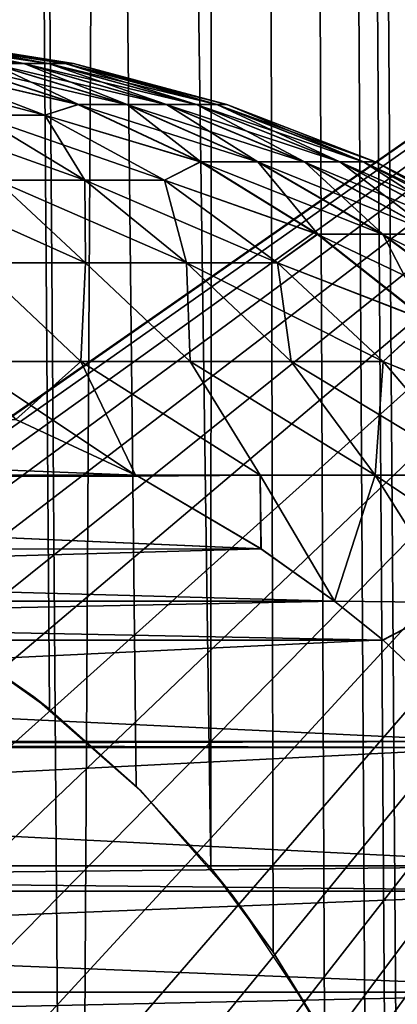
# Model space of a CAD drawing. Header units: millimetres. Extents: x -24 to 50, y -104 to 68.
# Tile 56 of 107: x 17.53 to 19.02, y -25.84 to -21.96. Entities that reach past the tile are written whole.
import ezdxf

# ---------------------------------------------------------------- set-up
doc = ezdxf.new("R2010")
doc.units = ezdxf.units.MM
doc.header["$LTSCALE"] = 65.185185
for name, color, linetype in [('35', 7, 'CONTINUOUS'), ('36', 7, 'CONTINUOUS'), ('38', 7, 'CONTINUOUS'), ('39', 7, 'CONTINUOUS'), ('43', 7, 'CONTINUOUS'), ('75', 7, 'CONTINUOUS'), ('76', 7, 'CONTINUOUS'), ('77', 7, 'CONTINUOUS'), ('78', 7, 'CONTINUOUS')]:
    doc.layers.add(name, color=color, linetype=linetype)

msp = doc.modelspace()

# ---------------------------------------------------------------- linework, layer by layer
at = {"layer": '35', "color": 7, "linetype": 'Continuous'}
for points in [[(16.3464, -34, -18.2495), (16.9717, 68.2, -17.6695), (17.7416, -34, -16.8963), (16.3464, -34, -18.2495)], [(16.9717, 68.2, -17.6695), (18.3385, 68.2, -16.2465), (17.7416, -34, -16.8963), (16.9717, 68.2, -17.6695)], [(17.7416, -34, -16.8963), (18.3385, 68.2, -16.2465), (19.0252, -34, -15.4367), (17.7416, -34, -16.8963)], [(18.3385, 68.2, -16.2465), (19.5864, 68.2, -14.7182), (19.0252, -34, -15.4367), (18.3385, 68.2, -16.2465)]]:
    msp.add_3dface(points, dxfattribs=at)
at = {"layer": '36', "color": 7, "linetype": 'Continuous'}
for points in [[(17.9914, -24.981, 16.6301), (18.285, -25.3036, 16.3067), (16.9717, 68.2, 17.6695), (17.9914, -24.981, 16.6301)], [(16.9717, 68.2, 17.6695), (18.285, -25.3036, 16.3067), (18.3385, 68.2, 16.2465), (16.9717, 68.2, 17.6695)], [(17.6491, -24.6767, 16.9929), (17.9914, -24.981, 16.6301), (16.9717, 68.2, 17.6695), (17.6491, -24.6767, 16.9929)], [(17.2618, -24.4019, 17.3862), (17.6491, -24.6767, 16.9929), (16.9717, 68.2, 17.6695), (17.2618, -24.4019, 17.3862)], [(18.285, -25.3036, 16.3067), (18.5316, -25.6355, 16.026), (18.3385, 68.2, 16.2465), (18.285, -25.3036, 16.3067)], [(19.2261, -27.5502, 15.1857), (19.2474, -27.8507, 15.1588), (18.3385, 68.2, 16.2465), (19.2261, -27.5502, 15.1857)], [(18.3385, 68.2, 16.2465), (19.2474, -27.8507, 15.1588), (19.5864, 68.2, 14.7182), (18.3385, 68.2, 16.2465)], [(19.1827, -27.2469, 15.2405), (19.2261, -27.5502, 15.1857), (18.3385, 68.2, 16.2465), (19.1827, -27.2469, 15.2405)], [(19.1153, -26.9383, 15.325), (19.1827, -27.2469, 15.2405), (18.3385, 68.2, 16.2465), (19.1153, -26.9383, 15.325)], [(19.0208, -26.6232, 15.4421), (19.1153, -26.9383, 15.325), (18.3385, 68.2, 16.2465), (19.0208, -26.6232, 15.4421)], [(18.8954, -26.3004, 15.5953), (19.0208, -26.6232, 15.4421), (18.3385, 68.2, 16.2465), (18.8954, -26.3004, 15.5953)], [(18.734, -25.9703, 15.7889), (18.8954, -26.3004, 15.5953), (18.3385, 68.2, 16.2465), (18.734, -25.9703, 15.7889)], [(18.5316, -25.6355, 16.026), (18.734, -25.9703, 15.7889), (18.3385, 68.2, 16.2465), (18.5316, -25.6355, 16.026)]]:
    msp.add_3dface(points, dxfattribs=at)
at = {"layer": '38', "color": 7, "linetype": 'Continuous'}
for points in [[(23.9844, -19, 5), (16.4029, -26.2409, 5), (7, -19, 5), (23.9844, -19, 5)], [(16.4029, -26.2409, 5), (23.9844, -19, 5), (16.6494, -26.4696, 5), (16.4029, -26.2409, 5)], [(23.9844, -19, 5), (23.9844, -34, 5), (16.6494, -26.4696, 5), (23.9844, -19, 5)]]:
    msp.add_3dface(points, dxfattribs=at)
at = {"layer": '39', "color": 7, "linetype": 'Continuous'}
for points in [[(13.5971, -26.2409, -5), (23.9844, -19, -5), (7, -19, -5), (13.5971, -26.2409, -5)], [(13.875, -26.0515, -5), (23.9844, -19, -5), (13.5971, -26.2409, -5), (13.875, -26.0515, -5)], [(14.178, -25.9055, -5), (23.9844, -19, -5), (13.875, -26.0515, -5), (14.178, -25.9055, -5)], [(14.4993, -25.8064, -5), (23.9844, -19, -5), (14.178, -25.9055, -5), (14.4993, -25.8064, -5)], [(14.8318, -25.7563, -5), (23.9844, -19, -5), (14.4993, -25.8064, -5), (14.8318, -25.7563, -5)], [(15.1682, -25.7563, -5), (23.9844, -19, -5), (14.8318, -25.7563, -5), (15.1682, -25.7563, -5)], [(15.5007, -25.8064, -5), (23.9844, -19, -5), (15.1682, -25.7563, -5), (15.5007, -25.8064, -5)], [(15.822, -25.9055, -5), (23.9844, -19, -5), (15.5007, -25.8064, -5), (15.822, -25.9055, -5)], [(16.125, -26.0515, -5), (23.9844, -19, -5), (15.822, -25.9055, -5), (16.125, -26.0515, -5)], [(16.4029, -26.2409, -5), (23.9844, -19, -5), (16.125, -26.0515, -5), (16.4029, -26.2409, -5)], [(16.6494, -26.4696, -5), (23.9844, -19, -5), (16.4029, -26.2409, -5), (16.6494, -26.4696, -5)], [(16.859, -26.7325, -5), (23.9844, -19, -5), (16.6494, -26.4696, -5), (16.859, -26.7325, -5)], [(23.9844, -34, -5), (23.9844, -19, -5), (16.859, -29.2675, -5), (23.9844, -34, -5)], [(16.859, -29.2675, -5), (23.9844, -19, -5), (17.0272, -28.9763, -5), (16.859, -29.2675, -5)], [(17.0272, -27.0237, -5), (23.9844, -19, -5), (16.859, -26.7325, -5), (17.0272, -27.0237, -5)], [(17.0272, -28.9763, -5), (23.9844, -19, -5), (17.15, -28.6632, -5), (17.0272, -28.9763, -5)], [(17.15, -27.3368, -5), (23.9844, -19, -5), (17.0272, -27.0237, -5), (17.15, -27.3368, -5)], [(17.15, -28.6632, -5), (23.9844, -19, -5), (17.2249, -28.3354, -5), (17.15, -28.6632, -5)], [(17.2249, -27.6646, -5), (23.9844, -19, -5), (17.15, -27.3368, -5), (17.2249, -27.6646, -5)], [(17.2249, -28.3354, -5), (23.9844, -19, -5), (17.25, -28, -5), (17.2249, -28.3354, -5)], [(17.25, -28, -5), (23.9844, -19, -5), (17.2249, -27.6646, -5), (17.25, -28, -5)]]:
    msp.add_3dface(points, dxfattribs=at)
at = {"layer": '43', "color": 7, "linetype": 'Continuous'}
for points in [[(17.5872, -24.6282, 8.7), (17.2618, -24.4019, 17.3862), (17.125, -24.3194, 8.7), (17.5872, -24.6282, 8.7)], [(17.6491, -24.6767, 16.9929), (17.2618, -24.4019, 17.3862), (17.5872, -24.6282, 8.7), (17.6491, -24.6767, 16.9929)], [(18.0052, -24.9948, 8.7), (17.6491, -24.6767, 16.9929), (17.5872, -24.6282, 8.7), (18.0052, -24.9948, 8.7)], [(17.9914, -24.981, 16.6301), (17.6491, -24.6767, 16.9929), (18.0052, -24.9948, 8.7), (17.9914, -24.981, 16.6301)], [(18.285, -25.3036, 16.3067), (17.9914, -24.981, 16.6301), (18.0052, -24.9948, 8.7), (18.285, -25.3036, 16.3067)], [(18.3718, -25.4128, 8.7), (18.285, -25.3036, 16.3067), (18.0052, -24.9948, 8.7), (18.3718, -25.4128, 8.7)], [(18.5316, -25.6355, 16.026), (18.285, -25.3036, 16.3067), (18.3718, -25.4128, 8.7), (18.5316, -25.6355, 16.026)], [(18.6806, -25.875, 8.7), (18.5316, -25.6355, 16.026), (18.3718, -25.4128, 8.7), (18.6806, -25.875, 8.7)], [(18.734, -25.9703, 15.7889), (18.5316, -25.6355, 16.026), (18.6806, -25.875, 8.7), (18.734, -25.9703, 15.7889)]]:
    msp.add_3dface(points, dxfattribs=at)
at = {"layer": '75', "color": 253, "linetype": 'Continuous', "true_color": 0xaab4c3}
for points in [[(12.4821, -23.536, 4.9), (12.0123, -23.7537, 4.9), (17.9884, -23.7541, 4.9), (12.4821, -23.536, 4.9)], [(17.5158, -23.5351, 4.9), (12.4821, -23.536, 4.9), (17.9884, -23.7541, 4.9), (17.5158, -23.5351, 4.9)], [(12.0123, -23.7537, 4.9), (11.9949, -23.7628, 4.9), (17.9971, -23.7587, 4.9), (12.0123, -23.7537, 4.9)], [(17.9884, -23.7541, 4.9), (12.0123, -23.7537, 4.9), (17.9971, -23.7587, 4.9), (17.9884, -23.7541, 4.9)], [(11.9949, -23.7628, 4.9), (11.5071, -24.0513, 4.9), (18.4834, -24.045, 4.9), (11.9949, -23.7628, 4.9)], [(17.9971, -23.7587, 4.9), (11.9949, -23.7628, 4.9), (18.4834, -24.045, 4.9), (17.9971, -23.7587, 4.9)], [(11.5071, -24.0513, 4.9), (11.2269, -24.2507, 4.9), (18.4834, -24.045, 4.9), (11.5071, -24.0513, 4.9)], [(18.4834, -24.045, 4.9), (11.2269, -24.2507, 4.9), (18.773, -24.2507, 4.9), (18.4834, -24.045, 4.9)], [(11.2269, -24.2507, 4.9), (11.0312, -24.4077, 4.9), (18.773, -24.2507, 4.9), (11.2269, -24.2507, 4.9)], [(18.773, -24.2507, 4.9), (11.0312, -24.4077, 4.9), (18.9648, -24.4042, 4.9), (18.773, -24.2507, 4.9)], [(11.0312, -24.4077, 4.9), (10.6106, -24.8049, 4.9), (18.9648, -24.4042, 4.9), (11.0312, -24.4077, 4.9)], [(18.9648, -24.4042, 4.9), (10.6106, -24.8049, 4.9), (19.3894, -24.8049, 4.9), (18.9648, -24.4042, 4.9)], [(10.6106, -24.8049, 4.9), (10.5883, -24.8287, 4.9), (19.3894, -24.8049, 4.9), (10.6106, -24.8049, 4.9)], [(19.3894, -24.8049, 4.9), (10.5883, -24.8287, 4.9), (19.411, -24.828, 4.9), (19.3894, -24.8049, 4.9)], [(10.5883, -24.8287, 4.9), (10.2057, -25.2944, 4.9), (19.411, -24.828, 4.9), (10.5883, -24.8287, 4.9)], [(19.411, -24.828, 4.9), (10.2057, -25.2944, 4.9), (19.7945, -25.2947, 4.9), (19.411, -24.828, 4.9)], [(10.2057, -25.2944, 4.9), (10.1356, -25.3941, 4.9), (19.7945, -25.2947, 4.9), (10.2057, -25.2944, 4.9)], [(19.7945, -25.2947, 4.9), (10.1356, -25.3941, 4.9), (19.8645, -25.3941, 4.9), (19.7945, -25.2947, 4.9)], [(10.1356, -25.3941, 4.9), (9.8906, -25.7928, 4.9), (19.8645, -25.3941, 4.9), (10.1356, -25.3941, 4.9)], [(19.8645, -25.3941, 4.9), (9.8906, -25.7928, 4.9), (20.1093, -25.7927, 4.9), (19.8645, -25.3941, 4.9)], [(9.8906, -25.7928, 4.9), (9.7759, -26.016, 4.9), (20.1093, -25.7927, 4.9), (9.8906, -25.7928, 4.9)], [(20.1093, -25.7927, 4.9), (9.7759, -26.016, 4.9), (20.224, -26.0159, 4.9), (20.1093, -25.7927, 4.9)]]:
    msp.add_3dface(points, dxfattribs=at)
at = {"layer": '76', "color": 253, "linetype": 'Continuous', "true_color": 0xaab4c3}
for points in [[(12.4829, -23.5357, -4.9), (17.9884, -23.7541, -4.9), (12.0122, -23.7538, -4.9), (12.4829, -23.5357, -4.9)], [(17.5162, -23.5353, -4.9), (17.9884, -23.7541, -4.9), (12.4829, -23.5357, -4.9), (17.5162, -23.5353, -4.9)], [(12.0122, -23.7538, -4.9), (17.9975, -23.7589, -4.9), (11.9958, -23.7623, -4.9), (12.0122, -23.7538, -4.9)], [(17.9884, -23.7541, -4.9), (17.9975, -23.7589, -4.9), (12.0122, -23.7538, -4.9), (17.9884, -23.7541, -4.9)], [(11.9958, -23.7623, -4.9), (18.4839, -24.0453, -4.9), (11.5078, -24.0508, -4.9), (11.9958, -23.7623, -4.9)], [(17.9975, -23.7589, -4.9), (18.4839, -24.0453, -4.9), (11.9958, -23.7623, -4.9), (17.9975, -23.7589, -4.9)], [(11.5078, -24.0508, -4.9), (18.773, -24.2507, -4.9), (11.227, -24.2507, -4.9), (11.5078, -24.0508, -4.9)], [(18.4839, -24.0453, -4.9), (18.773, -24.2507, -4.9), (11.5078, -24.0508, -4.9), (18.4839, -24.0453, -4.9)], [(11.227, -24.2507, -4.9), (18.9651, -24.4045, -4.9), (11.0315, -24.4073, -4.9), (11.227, -24.2507, -4.9)], [(18.773, -24.2507, -4.9), (18.9651, -24.4045, -4.9), (11.227, -24.2507, -4.9), (18.773, -24.2507, -4.9)], [(11.0315, -24.4073, -4.9), (19.3894, -24.8049, -4.9), (10.6106, -24.8049, -4.9), (11.0315, -24.4073, -4.9)], [(18.9651, -24.4045, -4.9), (19.3894, -24.8049, -4.9), (11.0315, -24.4073, -4.9), (18.9651, -24.4045, -4.9)], [(10.6106, -24.8049, -4.9), (19.4112, -24.8282, -4.9), (10.5883, -24.8287, -4.9), (10.6106, -24.8049, -4.9)], [(19.3894, -24.8049, -4.9), (19.4112, -24.8282, -4.9), (10.6106, -24.8049, -4.9), (19.3894, -24.8049, -4.9)], [(10.5883, -24.8287, -4.9), (19.7946, -25.2948, -4.9), (10.2056, -25.2945, -4.9), (10.5883, -24.8287, -4.9)], [(19.4112, -24.8282, -4.9), (19.7946, -25.2948, -4.9), (10.5883, -24.8287, -4.9), (19.4112, -24.8282, -4.9)], [(10.2056, -25.2945, -4.9), (19.8645, -25.3941, -4.9), (10.1356, -25.3941, -4.9), (10.2056, -25.2945, -4.9)], [(19.7946, -25.2948, -4.9), (19.8645, -25.3941, -4.9), (10.2056, -25.2945, -4.9), (19.7946, -25.2948, -4.9)], [(10.1356, -25.3941, -4.9), (20.1094, -25.7928, -4.9), (9.8906, -25.7928, -4.9), (10.1356, -25.3941, -4.9)], [(19.8645, -25.3941, -4.9), (20.1094, -25.7928, -4.9), (10.1356, -25.3941, -4.9), (19.8645, -25.3941, -4.9)], [(9.8906, -25.7928, -4.9), (20.2241, -26.0159, -4.9), (9.7759, -26.0159, -4.9), (9.8906, -25.7928, -4.9)], [(20.1094, -25.7928, -4.9), (20.2241, -26.0159, -4.9), (9.8906, -25.7928, -4.9), (20.1094, -25.7928, -4.9)]]:
    msp.add_3dface(points, dxfattribs=at)
at = {"layer": '77', "color": 253, "linetype": 'Continuous', "true_color": 0xaab4c3}
for points in [[(16.972, -22.0329, -0.7976), (17.547, -22.1311, -1.0302), (16.8728, -22.0329, -1.0086), (16.972, -22.0329, -0.7976)], [(16.8728, -22.0329, -1.0086), (17.547, -22.1311, -1.0302), (17.419, -22.1311, -1.3027), (16.8728, -22.0329, -1.0086)], [(17.0474, -22.0329, -0.577), (17.6444, -22.1311, -0.7453), (16.972, -22.0329, -0.7976), (17.0474, -22.0329, -0.577)], [(16.972, -22.0329, -0.7976), (17.6444, -22.1311, -0.7453), (17.547, -22.1311, -1.0302), (16.972, -22.0329, -0.7976)], [(16.9729, -22.0329, 0.7952), (17.4206, -22.1311, 1.2998), (17.5483, -22.1311, 1.0271), (16.9729, -22.0329, 0.7952)], [(16.9729, -22.0329, 0.7952), (17.5483, -22.1311, 1.0271), (17.0481, -22.0329, 0.5746), (16.9729, -22.0329, 0.7952)], [(17.0983, -22.0329, -0.3495), (17.7101, -22.1311, -0.4515), (17.0474, -22.0329, -0.577), (17.0983, -22.0329, -0.3495)], [(17.0474, -22.0329, -0.577), (17.7101, -22.1311, -0.4515), (17.6444, -22.1311, -0.7453), (17.0474, -22.0329, -0.577)], [(17.0481, -22.0329, 0.5746), (17.5483, -22.1311, 1.0271), (17.6453, -22.1311, 0.7421), (17.0481, -22.0329, 0.5746)], [(17.0481, -22.0329, 0.5746), (17.6453, -22.1311, 0.7421), (17.0987, -22.0329, 0.347), (17.0481, -22.0329, 0.5746)], [(17.1239, -22.0329, -0.1178), (17.7433, -22.1311, -0.1522), (17.0983, -22.0329, -0.3495), (17.1239, -22.0329, -0.1178)], [(17.0983, -22.0329, -0.3495), (17.7433, -22.1311, -0.1522), (17.7101, -22.1311, -0.4515), (17.0983, -22.0329, -0.3495)], [(17.0987, -22.0329, 0.347), (17.6453, -22.1311, 0.7421), (17.7107, -22.1311, 0.4482), (17.0987, -22.0329, 0.347)], [(17.0987, -22.0329, 0.347), (17.7107, -22.1311, 0.4482), (17.124, -22.0329, 0.1153), (17.0987, -22.0329, 0.347)], [(17.124, -22.0329, 0.1153), (17.7434, -22.1311, 0.1489), (17.1239, -22.0329, -0.1178), (17.124, -22.0329, 0.1153)], [(17.1239, -22.0329, -0.1178), (17.7434, -22.1311, 0.1489), (17.7433, -22.1311, -0.1522), (17.1239, -22.0329, -0.1178)], [(17.124, -22.0329, 0.1153), (17.7107, -22.1311, 0.4482), (17.7434, -22.1311, 0.1489), (17.124, -22.0329, 0.1153)], [(17.2619, -22.1311, -1.5596), (17.7613, -22.2937, -1.904), (17.1409, -22.1488, -1.8476), (17.2619, -22.1311, -1.5596)], [(17.1409, -22.1488, -1.8476), (17.7613, -22.2937, -1.904), (17.1464, -22.1504, -1.8523), (17.1409, -22.1488, -1.8476)], [(17.2638, -22.1311, 1.5569), (17.1464, -22.1504, 1.8523), (17.7636, -22.2937, 1.9006), (17.2638, -22.1311, 1.5569)], [(17.1464, -22.1504, 1.8523), (17.6311, -22.3345, 2.2705), (17.7636, -22.2937, 1.9006), (17.1464, -22.1504, 1.8523)], [(17.1464, -22.1504, -1.8523), (17.7613, -22.2937, -1.904), (17.6311, -22.3345, -2.2705), (17.1464, -22.1504, -1.8523)], [(17.419, -22.1311, -1.3027), (17.9531, -22.2937, -1.5904), (17.2619, -22.1311, -1.5596), (17.419, -22.1311, -1.3027)], [(17.2619, -22.1311, -1.5596), (17.9531, -22.2937, -1.5904), (17.7613, -22.2937, -1.904), (17.2619, -22.1311, -1.5596)], [(17.2638, -22.1311, 1.5569), (17.7636, -22.2937, 1.9006), (17.4206, -22.1311, 1.2998), (17.2638, -22.1311, 1.5569)], [(17.547, -22.1311, -1.0302), (18.1094, -22.2937, -1.2577), (17.419, -22.1311, -1.3027), (17.547, -22.1311, -1.0302)], [(17.419, -22.1311, -1.3027), (18.1094, -22.2937, -1.2577), (17.9531, -22.2937, -1.5904), (17.419, -22.1311, -1.3027)], [(17.4206, -22.1311, 1.2998), (17.7636, -22.2937, 1.9006), (17.955, -22.2937, 1.5868), (17.4206, -22.1311, 1.2998)], [(17.4206, -22.1311, 1.2998), (17.955, -22.2937, 1.5868), (17.5483, -22.1311, 1.0271), (17.4206, -22.1311, 1.2998)], [(17.6444, -22.1311, -0.7453), (18.2283, -22.2937, -0.9099), (17.547, -22.1311, -1.0302), (17.6444, -22.1311, -0.7453)], [(17.547, -22.1311, -1.0302), (18.2283, -22.2937, -0.9099), (18.1094, -22.2937, -1.2577), (17.547, -22.1311, -1.0302)], [(17.5483, -22.1311, 1.0271), (17.955, -22.2937, 1.5868), (18.1109, -22.2937, 1.2539), (17.5483, -22.1311, 1.0271)], [(17.5483, -22.1311, 1.0271), (18.1109, -22.2937, 1.2539), (17.6453, -22.1311, 0.7421), (17.5483, -22.1311, 1.0271)], [(17.7101, -22.1311, -0.4515), (18.3085, -22.2937, -0.5511), (17.6444, -22.1311, -0.7453), (17.7101, -22.1311, -0.4515)], [(17.6444, -22.1311, -0.7453), (18.3085, -22.2937, -0.5511), (18.2283, -22.2937, -0.9099), (17.6444, -22.1311, -0.7453)], [(17.6453, -22.1311, 0.7421), (18.1109, -22.2937, 1.2539), (18.2294, -22.2937, 0.906), (17.6453, -22.1311, 0.7421)], [(17.6453, -22.1311, 0.7421), (18.2294, -22.2937, 0.906), (17.7107, -22.1311, 0.4482), (17.6453, -22.1311, 0.7421)], [(17.7433, -22.1311, -0.1522), (18.349, -22.2937, -0.1858), (17.7101, -22.1311, -0.4515), (17.7433, -22.1311, -0.1522)], [(17.7101, -22.1311, -0.4515), (18.349, -22.2937, -0.1858), (18.3085, -22.2937, -0.5511), (17.7101, -22.1311, -0.4515)], [(17.7107, -22.1311, 0.4482), (18.2294, -22.2937, 0.906), (18.3092, -22.2937, 0.5472), (17.7107, -22.1311, 0.4482)], [(17.7107, -22.1311, 0.4482), (18.3092, -22.2937, 0.5472), (17.7434, -22.1311, 0.1489), (17.7107, -22.1311, 0.4482)], [(17.7434, -22.1311, 0.1489), (18.3492, -22.2937, 0.1818), (17.7433, -22.1311, -0.1522), (17.7434, -22.1311, 0.1489)], [(17.7433, -22.1311, -0.1522), (18.3492, -22.2937, 0.1818), (18.349, -22.2937, -0.1858), (17.7433, -22.1311, -0.1522)], [(17.7434, -22.1311, 0.1489), (18.3092, -22.2937, 0.5472), (18.3492, -22.2937, 0.1818), (17.7434, -22.1311, 0.1489)], [(17.7636, -22.2937, 1.9006), (17.6311, -22.3345, 2.2705), (18.2467, -22.5187, 2.2329), (17.7636, -22.2937, 1.9006)], [(17.7613, -22.2937, -1.904), (18.244, -22.5187, -2.2368), (17.6311, -22.3345, -2.2705), (17.7613, -22.2937, -1.904)], [(17.9531, -22.2937, -1.5904), (18.4693, -22.5187, -1.8684), (17.7613, -22.2937, -1.904), (17.9531, -22.2937, -1.5904)], [(17.7613, -22.2937, -1.904), (18.4693, -22.5187, -1.8684), (18.244, -22.5187, -2.2368), (17.7613, -22.2937, -1.904)], [(17.7636, -22.2937, 1.9006), (18.2467, -22.5187, 2.2329), (17.955, -22.2937, 1.5868), (17.7636, -22.2937, 1.9006)], [(18.1094, -22.2937, -1.2577), (18.6529, -22.5187, -1.4775), (17.9531, -22.2937, -1.5904), (18.1094, -22.2937, -1.2577)], [(17.9531, -22.2937, -1.5904), (18.6529, -22.5187, -1.4775), (18.4693, -22.5187, -1.8684), (17.9531, -22.2937, -1.5904)], [(17.955, -22.2937, 1.5868), (18.2467, -22.5187, 2.2329), (18.4716, -22.5187, 1.8642), (17.955, -22.2937, 1.5868)], [(17.955, -22.2937, 1.5868), (18.4716, -22.5187, 1.8642), (18.1109, -22.2937, 1.2539), (17.955, -22.2937, 1.5868)], [(18.2283, -22.2937, -0.9099), (18.7927, -22.5187, -1.0689), (18.1094, -22.2937, -1.2577), (18.2283, -22.2937, -0.9099)], [(18.1094, -22.2937, -1.2577), (18.7927, -22.5187, -1.0689), (18.6529, -22.5187, -1.4775), (18.1094, -22.2937, -1.2577)], [(18.1109, -22.2937, 1.2539), (18.4716, -22.5187, 1.8642), (18.6547, -22.5187, 1.4731), (18.1109, -22.2937, 1.2539)], [(18.1109, -22.2937, 1.2539), (18.6547, -22.5187, 1.4731), (18.2294, -22.2937, 0.906), (18.1109, -22.2937, 1.2539)], [(18.3085, -22.2937, -0.5511), (18.8869, -22.5187, -0.6475), (18.2283, -22.2937, -0.9099), (18.3085, -22.2937, -0.5511)], [(18.2283, -22.2937, -0.9099), (18.8869, -22.5187, -0.6475), (18.7927, -22.5187, -1.0689), (18.2283, -22.2937, -0.9099)], [(18.2294, -22.2937, 0.906), (18.6547, -22.5187, 1.4731), (18.794, -22.5187, 1.0644), (18.2294, -22.2937, 0.906)], [(18.2294, -22.2937, 0.906), (18.794, -22.5187, 1.0644), (18.3092, -22.2937, 0.5472), (18.2294, -22.2937, 0.906)], [(18.349, -22.2937, -0.1858), (18.9344, -22.5187, -0.2183), (18.3085, -22.2937, -0.5511), (18.349, -22.2937, -0.1858)], [(18.3085, -22.2937, -0.5511), (18.9344, -22.5187, -0.2183), (18.8869, -22.5187, -0.6475), (18.3085, -22.2937, -0.5511)], [(18.3092, -22.2937, 0.5472), (18.794, -22.5187, 1.0644), (18.8876, -22.5187, 0.6428), (18.3092, -22.2937, 0.5472)], [(18.3092, -22.2937, 0.5472), (18.8876, -22.5187, 0.6428), (18.3492, -22.2937, 0.1818), (18.3092, -22.2937, 0.5472)], [(18.3492, -22.2937, 0.1818), (18.9346, -22.5187, 0.2135), (18.349, -22.2937, -0.1858), (18.3492, -22.2937, 0.1818)], [(18.349, -22.2937, -0.1858), (18.9346, -22.5187, 0.2135), (18.9344, -22.5187, -0.2183), (18.349, -22.2937, -0.1858)], [(18.3492, -22.2937, 0.1818), (18.8876, -22.5187, 0.6428), (18.9346, -22.5187, 0.2135), (18.3492, -22.2937, 0.1818)], [(17.6311, -22.3345, 2.2705), (18.1024, -22.5916, 2.6773), (18.2467, -22.5187, 2.2329), (17.6311, -22.3345, 2.2705)], [(17.6311, -22.3345, -2.2705), (18.244, -22.5187, -2.2368), (18.1024, -22.5916, -2.6773), (17.6311, -22.3345, -2.2705)], [(18.2467, -22.5187, 2.2329), (18.1024, -22.5916, 2.6773), (18.7078, -22.8038, 2.55), (18.2467, -22.5187, 2.2329)], [(18.244, -22.5187, -2.2368), (18.7047, -22.8038, -2.5544), (18.1024, -22.5916, -2.6773), (18.244, -22.5187, -2.2368)], [(18.4693, -22.5187, -1.8684), (18.962, -22.8038, -2.1337), (18.244, -22.5187, -2.2368), (18.4693, -22.5187, -1.8684)], [(18.244, -22.5187, -2.2368), (18.962, -22.8038, -2.1337), (18.7047, -22.8038, -2.5544), (18.244, -22.5187, -2.2368)], [(18.2467, -22.5187, 2.2329), (18.7078, -22.8038, 2.55), (18.4716, -22.5187, 1.8642), (18.2467, -22.5187, 2.2329)], [(18.6529, -22.5187, -1.4775), (19.1717, -22.8038, -1.6873), (18.4693, -22.5187, -1.8684), (18.6529, -22.5187, -1.4775)], [(18.4693, -22.5187, -1.8684), (19.1717, -22.8038, -1.6873), (18.962, -22.8038, -2.1337), (18.4693, -22.5187, -1.8684)], [(18.4716, -22.5187, 1.8642), (18.7078, -22.8038, 2.55), (18.9646, -22.8038, 2.1289), (18.4716, -22.5187, 1.8642)], [(18.4716, -22.5187, 1.8642), (18.9646, -22.8038, 2.1289), (18.6547, -22.5187, 1.4731), (18.4716, -22.5187, 1.8642)], [(18.7927, -22.5187, -1.0689), (19.3313, -22.8038, -1.2207), (18.6529, -22.5187, -1.4775), (18.7927, -22.5187, -1.0689)], [(18.6529, -22.5187, -1.4775), (19.3313, -22.8038, -1.2207), (19.1717, -22.8038, -1.6873), (18.6529, -22.5187, -1.4775)], [(18.6547, -22.5187, 1.4731), (18.9646, -22.8038, 2.1289), (19.1737, -22.8038, 1.6823), (18.6547, -22.5187, 1.4731)], [(18.6547, -22.5187, 1.4731), (19.1737, -22.8038, 1.6823), (18.794, -22.5187, 1.0644), (18.6547, -22.5187, 1.4731)], [(18.8869, -22.5187, -0.6475), (19.4388, -22.8038, -0.7394), (18.7927, -22.5187, -1.0689), (18.8869, -22.5187, -0.6475)], [(18.7927, -22.5187, -1.0689), (19.4388, -22.8038, -0.7394), (19.3313, -22.8038, -1.2207), (18.7927, -22.5187, -1.0689)], [(18.794, -22.5187, 1.0644), (19.1737, -22.8038, 1.6823), (19.3327, -22.8038, 1.2155), (18.794, -22.5187, 1.0644)], [(18.794, -22.5187, 1.0644), (19.3327, -22.8038, 1.2155), (18.8876, -22.5187, 0.6428), (18.794, -22.5187, 1.0644)], [(18.9344, -22.5187, -0.2183), (19.4931, -22.8038, -0.2493), (18.8869, -22.5187, -0.6475), (18.9344, -22.5187, -0.2183)], [(18.8869, -22.5187, -0.6475), (19.4931, -22.8038, -0.2493), (19.4388, -22.8038, -0.7394), (18.8869, -22.5187, -0.6475)], [(18.8876, -22.5187, 0.6428), (19.3327, -22.8038, 1.2155), (19.4397, -22.8038, 0.7341), (18.8876, -22.5187, 0.6428)], [(18.8876, -22.5187, 0.6428), (19.4397, -22.8038, 0.7341), (18.9346, -22.5187, 0.2135), (18.8876, -22.5187, 0.6428)], [(18.9346, -22.5187, 0.2135), (19.4934, -22.8038, 0.2439), (18.9344, -22.5187, -0.2183), (18.9346, -22.5187, 0.2135)], [(18.9344, -22.5187, -0.2183), (19.4934, -22.8038, 0.2439), (19.4931, -22.8038, -0.2493), (18.9344, -22.5187, -0.2183)], [(18.9346, -22.5187, 0.2135), (19.4397, -22.8038, 0.7341), (19.4934, -22.8038, 0.2439), (18.9346, -22.5187, 0.2135)], [(18.1024, -22.5916, 2.6773), (18.5489, -22.9168, 3.0626), (18.7078, -22.8038, 2.55), (18.1024, -22.5916, 2.6773)], [(18.1024, -22.5916, -2.6773), (18.7047, -22.8038, -2.5544), (18.5489, -22.9168, -3.0626), (18.1024, -22.5916, -2.6773)], [(18.7078, -22.8038, 2.55), (18.5489, -22.9168, 3.0626), (19.1418, -23.1459, 2.8484), (18.7078, -22.8038, 2.55)], [(18.7047, -22.8038, -2.5544), (19.1383, -23.1459, -2.8534), (18.5489, -22.9168, -3.0626), (18.7047, -22.8038, -2.5544)], [(18.962, -22.8038, -2.1337), (19.4257, -23.1459, -2.3834), (18.7047, -22.8038, -2.5544), (18.962, -22.8038, -2.1337)], [(18.7047, -22.8038, -2.5544), (19.4257, -23.1459, -2.3834), (19.1383, -23.1459, -2.8534), (18.7047, -22.8038, -2.5544)], [(18.7078, -22.8038, 2.55), (19.1418, -23.1459, 2.8484), (18.9646, -22.8038, 2.1289), (18.7078, -22.8038, 2.55)], [(19.1717, -22.8038, -1.6873), (19.66, -23.1459, -1.8848), (18.962, -22.8038, -2.1337), (19.1717, -22.8038, -1.6873)], [(18.962, -22.8038, -2.1337), (19.66, -23.1459, -1.8848), (19.4257, -23.1459, -2.3834), (18.962, -22.8038, -2.1337)], [(18.9646, -22.8038, 2.1289), (19.1418, -23.1459, 2.8484), (19.4286, -23.1459, 2.3781), (18.9646, -22.8038, 2.1289)], [(18.9646, -22.8038, 2.1289), (19.4286, -23.1459, 2.3781), (19.1737, -22.8038, 1.6823), (18.9646, -22.8038, 2.1289)], [(18.5489, -22.9168, 3.0626), (18.965, -23.3061, 3.4217), (19.1418, -23.1459, 2.8484), (18.5489, -22.9168, 3.0626)], [(18.5489, -22.9168, -3.0626), (19.1383, -23.1459, -2.8534), (18.965, -23.3061, -3.4217), (18.5489, -22.9168, -3.0626)], [(19.1418, -23.1459, 2.8484), (18.965, -23.3061, 3.4217), (19.5439, -23.5411, 3.125), (19.1418, -23.1459, 2.8484)], [(19.1383, -23.1459, -2.8534), (19.5402, -23.5411, -3.1305), (18.965, -23.3061, -3.4217), (19.1383, -23.1459, -2.8534)], [(18.965, -23.3061, 3.4217), (19.3454, -23.7545, 3.75), (19.5439, -23.5411, 3.125), (18.965, -23.3061, 3.4217)], [(18.965, -23.3061, -3.4217), (19.5402, -23.5411, -3.1305), (19.3454, -23.7545, -3.75), (18.965, -23.3061, -3.4217)]]:
    msp.add_3dface(points, dxfattribs=at)
at = {"layer": '78', "color": 253, "linetype": 'Continuous', "true_color": 0xaab4c3}
for points in [[(17.6311, -22.3345, 2.2705), (17.1464, -22.1504, 1.8523), (16.9243, -22.1488, 2.0723), (17.6311, -22.3345, 2.2705)], [(17.6311, -22.3345, 2.2705), (16.9243, -22.1488, 2.0723), (17.3648, -22.3345, 2.5467), (17.6311, -22.3345, 2.2705)], [(17.1464, -22.1504, -1.8523), (17.6311, -22.3345, -2.2705), (17.3648, -22.3345, -2.5467), (17.1464, -22.1504, -1.8523)], [(17.3648, -22.3345, 2.5467), (17.0697, -22.3345, 2.7918), (17.7884, -22.5916, 3.0029), (17.3648, -22.3345, 2.5467)], [(17.7884, -22.5916, 3.0029), (17.0697, -22.3345, 2.7918), (17.4404, -22.5916, 3.2919), (17.7884, -22.5916, 3.0029)], [(18.1024, -22.5916, 2.6773), (17.6311, -22.3345, 2.2705), (17.3648, -22.3345, 2.5467), (18.1024, -22.5916, 2.6773)], [(18.1024, -22.5916, 2.6773), (17.3648, -22.3345, 2.5467), (17.7884, -22.5916, 3.0029), (18.1024, -22.5916, 2.6773)], [(17.3648, -22.3345, -2.5467), (17.6311, -22.3345, -2.2705), (17.7884, -22.5916, -3.0029), (17.3648, -22.3345, -2.5467)], [(17.4404, -22.5916, -3.2919), (17.3648, -22.3345, -2.5467), (17.7884, -22.5916, -3.0029), (17.4404, -22.5916, -3.2919)], [(17.6311, -22.3345, -2.2705), (18.1024, -22.5916, -2.6773), (17.7884, -22.5916, -3.0029), (17.6311, -22.3345, -2.2705)], [(17.4404, -22.5916, 3.2919), (17.0628, -22.5916, 3.5408), (17.7917, -22.9168, 3.7657), (17.4404, -22.5916, 3.2919)], [(17.7917, -22.9168, 3.7657), (17.0628, -22.5916, 3.5408), (17.3597, -22.9168, 4.0504), (17.7917, -22.9168, 3.7657)], [(17.3597, -22.9168, -4.0504), (17.4404, -22.5916, -3.2919), (17.7917, -22.9168, -3.7657), (17.3597, -22.9168, -4.0504)], [(17.7884, -22.5916, 3.0029), (17.4404, -22.5916, 3.2919), (18.1897, -22.9168, 3.4351), (17.7884, -22.5916, 3.0029)], [(18.1897, -22.9168, 3.4351), (17.4404, -22.5916, 3.2919), (17.7917, -22.9168, 3.7657), (18.1897, -22.9168, 3.4351)], [(17.4404, -22.5916, -3.2919), (17.7884, -22.5916, -3.0029), (17.7917, -22.9168, -3.7657), (17.4404, -22.5916, -3.2919)], [(18.5489, -22.9168, 3.0626), (18.1024, -22.5916, 2.6773), (17.7884, -22.5916, 3.0029), (18.5489, -22.9168, 3.0626)], [(18.5489, -22.9168, 3.0626), (17.7884, -22.5916, 3.0029), (18.1897, -22.9168, 3.4351), (18.5489, -22.9168, 3.0626)], [(17.7884, -22.5916, -3.0029), (18.1024, -22.5916, -2.6773), (18.1897, -22.9168, -3.4351), (17.7884, -22.5916, -3.0029)], [(17.7917, -22.9168, -3.7657), (17.7884, -22.5916, -3.0029), (18.1897, -22.9168, -3.4351), (17.7917, -22.9168, -3.7657)], [(18.1024, -22.5916, -2.6773), (18.5489, -22.9168, -3.0626), (18.1897, -22.9168, -3.4351), (18.1024, -22.5916, -2.6773)], [(17.7728, -23.3061, 4.443), (17.3597, -22.9168, 4.0504), (17.314, -23.3061, 4.6983), (17.7728, -23.3061, 4.443)], [(17.314, -23.3061, -4.6983), (17.3597, -22.9168, -4.0504), (17.7728, -23.3061, -4.443), (17.314, -23.3061, -4.6983)], [(17.7917, -22.9168, 3.7657), (17.3597, -22.9168, 4.0504), (17.7728, -23.3061, 4.443), (17.7917, -22.9168, 3.7657)], [(17.3597, -22.9168, -4.0504), (17.7917, -22.9168, -3.7657), (17.7728, -23.3061, -4.443), (17.3597, -22.9168, -4.0504)], [(18.2037, -23.3061, 4.1431), (17.7917, -22.9168, 3.7657), (17.7728, -23.3061, 4.443), (18.2037, -23.3061, 4.1431)], [(17.7728, -23.3061, -4.443), (17.7917, -22.9168, -3.7657), (18.2037, -23.3061, -4.1431), (17.7728, -23.3061, -4.443)], [(18.1897, -22.9168, 3.4351), (17.7917, -22.9168, 3.7657), (18.2037, -23.3061, 4.1431), (18.1897, -22.9168, 3.4351)], [(17.7917, -22.9168, -3.7657), (18.1897, -22.9168, -3.4351), (18.2037, -23.3061, -4.1431), (17.7917, -22.9168, -3.7657)], [(18.965, -23.3061, 3.4217), (18.5489, -22.9168, 3.0626), (18.1897, -22.9168, 3.4351), (18.965, -23.3061, 3.4217)], [(18.965, -23.3061, 3.4217), (18.1897, -22.9168, 3.4351), (18.6024, -23.3061, 3.8015), (18.965, -23.3061, 3.4217)], [(18.1897, -22.9168, -3.4351), (18.5489, -22.9168, -3.0626), (18.6024, -23.3061, -3.8015), (18.1897, -22.9168, -3.4351)], [(18.6024, -23.3061, 3.8015), (18.1897, -22.9168, 3.4351), (18.2037, -23.3061, 4.1431), (18.6024, -23.3061, 3.8015)], [(18.2037, -23.3061, -4.1431), (18.1897, -22.9168, -3.4351), (18.6024, -23.3061, -3.8015), (18.2037, -23.3061, -4.1431)], [(18.5489, -22.9168, -3.0626), (18.965, -23.3061, -3.4217), (18.6024, -23.3061, -3.8015), (18.5489, -22.9168, -3.0626)], [(17.5158, -23.5351, 4.9), (17.9884, -23.7541, 4.9), (17.314, -23.3061, 4.6983), (17.5158, -23.5351, 4.9)], [(17.9884, -23.7541, 4.9), (17.7728, -23.3061, 4.443), (17.314, -23.3061, 4.6983), (17.9884, -23.7541, 4.9)], [(17.5162, -23.5353, -4.9), (17.314, -23.3061, -4.6983), (17.7728, -23.3061, -4.443), (17.5162, -23.5353, -4.9)], [(17.9884, -23.7541, -4.9), (17.5162, -23.5353, -4.9), (17.7728, -23.3061, -4.443), (17.9884, -23.7541, -4.9)], [(17.7728, -23.3061, 4.443), (17.9884, -23.7541, 4.9), (18.4798, -23.7545, 4.5647), (17.7728, -23.3061, 4.443)], [(17.9884, -23.7541, -4.9), (17.7728, -23.3061, -4.443), (18.4797, -23.7545, -4.5647), (17.9884, -23.7541, -4.9)], [(18.2037, -23.3061, 4.1431), (17.7728, -23.3061, 4.443), (18.4798, -23.7545, 4.5647), (18.2037, -23.3061, 4.1431)], [(17.7728, -23.3061, -4.443), (18.2037, -23.3061, -4.1431), (18.4797, -23.7545, -4.5647), (17.7728, -23.3061, -4.443)], [(18.6024, -23.3061, 3.8015), (18.2037, -23.3061, 4.1431), (18.9337, -23.7545, 4.1798), (18.6024, -23.3061, 3.8015)], [(18.9337, -23.7545, 4.1798), (18.2037, -23.3061, 4.1431), (18.4798, -23.7545, 4.5647), (18.9337, -23.7545, 4.1798)], [(18.2037, -23.3061, -4.1431), (18.6024, -23.3061, -3.8015), (18.9337, -23.7545, -4.1798), (18.2037, -23.3061, -4.1431)], [(18.4797, -23.7545, -4.5647), (18.2037, -23.3061, -4.1431), (18.9337, -23.7545, -4.1798), (18.4797, -23.7545, -4.5647)], [(19.3454, -23.7545, 3.75), (18.965, -23.3061, 3.4217), (18.6024, -23.3061, 3.8015), (19.3454, -23.7545, 3.75)], [(19.3454, -23.7545, 3.75), (18.6024, -23.3061, 3.8015), (18.9337, -23.7545, 4.1798), (19.3454, -23.7545, 3.75)], [(18.6024, -23.3061, -3.8015), (18.965, -23.3061, -3.4217), (18.9337, -23.7545, -4.1798), (18.6024, -23.3061, -3.8015)], [(18.965, -23.3061, -3.4217), (19.3454, -23.7545, -3.75), (18.9337, -23.7545, -4.1798), (18.965, -23.3061, -3.4217)], [(17.9884, -23.7541, 4.9), (17.9971, -23.7587, 4.9), (18.4798, -23.7545, 4.5647), (17.9884, -23.7541, 4.9)], [(17.9975, -23.7589, -4.9), (17.9884, -23.7541, -4.9), (18.4797, -23.7545, -4.5647), (17.9975, -23.7589, -4.9)], [(17.9971, -23.7587, 4.9), (18.4834, -24.045, 4.9), (18.4798, -23.7545, 4.5647), (17.9971, -23.7587, 4.9)], [(18.4839, -24.0453, -4.9), (17.9975, -23.7589, -4.9), (18.4797, -23.7545, -4.5647), (18.4839, -24.0453, -4.9)], [(18.773, -24.2507, -4.9), (18.4839, -24.0453, -4.9), (18.4797, -23.7545, -4.5647), (18.773, -24.2507, -4.9)], [(18.773, -24.2507, -4.9), (18.4797, -23.7545, -4.5647), (18.9337, -23.7545, -4.1798), (18.773, -24.2507, -4.9)], [(18.4834, -24.045, 4.9), (18.773, -24.2507, 4.9), (18.4798, -23.7545, 4.5647), (18.4834, -24.045, 4.9)], [(18.773, -24.2507, 4.9), (18.9337, -23.7545, 4.1798), (18.4798, -23.7545, 4.5647), (18.773, -24.2507, 4.9)], [(18.9337, -23.7545, 4.1798), (18.773, -24.2507, 4.9), (19.2501, -24.2564, 4.4988), (18.9337, -23.7545, 4.1798)], [(18.773, -24.2507, -4.9), (18.9337, -23.7545, -4.1798), (19.2501, -24.2564, -4.4988), (18.773, -24.2507, -4.9)], [(19.6854, -24.2564, 4.0434), (19.3454, -23.7545, 3.75), (18.9337, -23.7545, 4.1798), (19.6854, -24.2564, 4.0434)], [(19.6854, -24.2564, 4.0434), (18.9337, -23.7545, 4.1798), (19.2501, -24.2564, 4.4988), (19.6854, -24.2564, 4.0434)], [(18.9337, -23.7545, -4.1798), (19.3454, -23.7545, -3.75), (19.2501, -24.2564, -4.4988), (18.9337, -23.7545, -4.1798)], [(18.773, -24.2507, 4.9), (18.9648, -24.4042, 4.9), (19.2501, -24.2564, 4.4988), (18.773, -24.2507, 4.9)], [(18.9651, -24.4045, -4.9), (18.773, -24.2507, -4.9), (19.2501, -24.2564, -4.4988), (18.9651, -24.4045, -4.9)], [(18.9648, -24.4042, 4.9), (19.3894, -24.8049, 4.9), (19.2501, -24.2564, 4.4988), (18.9648, -24.4042, 4.9)], [(19.3894, -24.8049, -4.9), (18.9651, -24.4045, -4.9), (19.2501, -24.2564, -4.4988), (19.3894, -24.8049, -4.9)]]:
    msp.add_3dface(points, dxfattribs=at)

doc.saveas('drawing.dxf')
